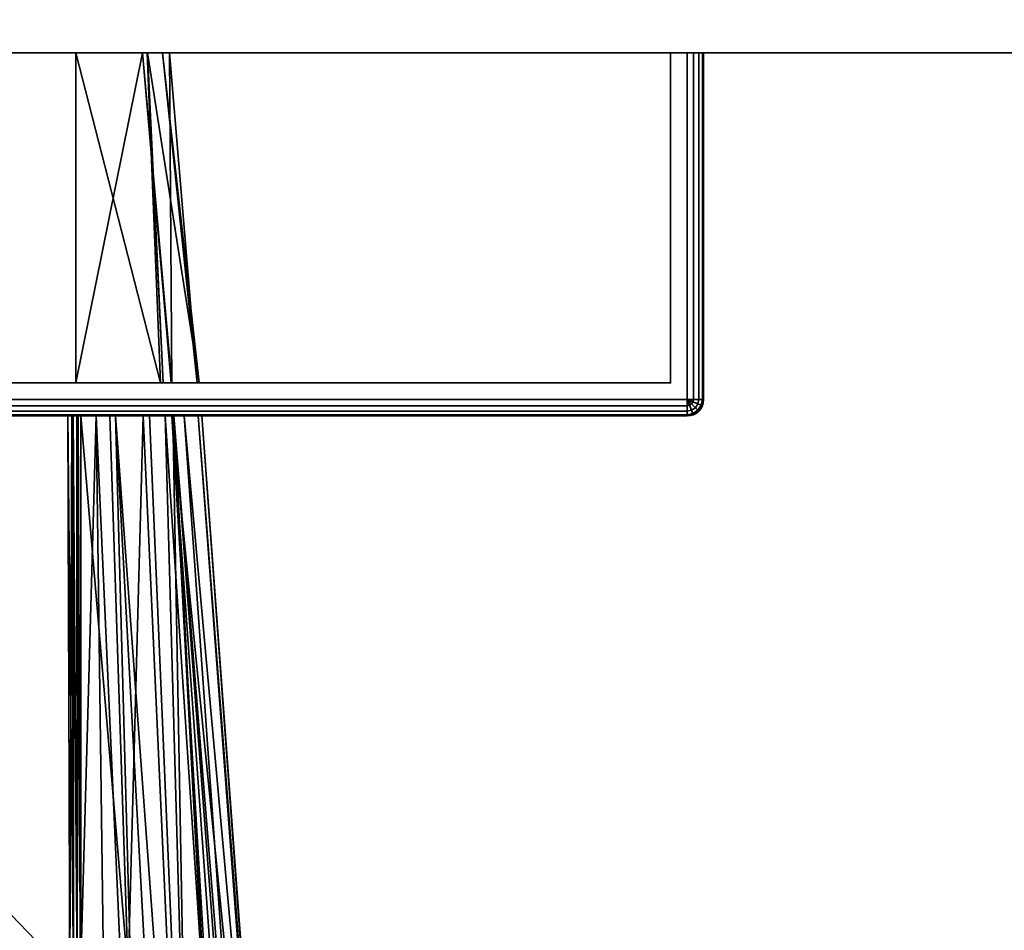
# Model space of a CAD drawing. Header units: millimetres. Extents: x -309 to 8309, y -96 to 57.
# Tile 67 of 95: x 5751 to 5781, y -66 to -38. Entities that reach past the tile are written whole.
import ezdxf

# ---------------------------------------------------------------- set-up
doc = ezdxf.new("R2010")
doc.units = ezdxf.units.MM
doc.layers.add('151', color=7, linetype='Continuous', true_color=0xffffff)
doc.layers.add('31', color=7, linetype='Continuous', true_color=0xffffff)

# ---------------------------------------------------------------- blocks, each defined once
blk = doc.blocks.new('UG_SURFACE_011')
at = {"layer": '151', "color": 252, "linetype": 'Continuous', "lineweight": 35}
for points in [[(5878, 0, 2017), (5691, 0, 2017), (5691, -39.3, 2017), (5878, -39.3, 2017)], [(5691, -37.3), (5878, -37.3), (5878, -39.3, 2), (5691, -39.3, 2)], [(5691, -39.3, 2), (5878, -39.3, 2), (5878, -39.3, 2017), (5691, -39.3, 2017)]]:
    blk.add_3dface(points, dxfattribs=at)
blk = doc.blocks.new('UG_SURFACE_015')
at = {"layer": '31', "color": 251, "linetype": 'Continuous', "lineweight": 35}
for points in [[(5771, -39.3, 999.5), (5771, -49.8, 999.5), (5721, -49.8, 999.5), (5721, -39.3, 999.5)], [(5771, -49.8, 1050.5), (5771, -39.3, 1050.5), (5721, -39.3, 1050.5), (5721, -49.8, 1050.5)], [(5721.5, -39.3, 1000.5), (5770.5, -39.3, 1000.5), (5771, -39.3, 999.5), (5721, -39.3, 999.5)], [(5770.5, -39.3, 1049.5), (5721.5, -39.3, 1049.5), (5721, -39.3, 1050.5), (5771, -39.3, 1050.5)], [(5770.5, -39.3, 1049.5), (5770.5, -49.3, 1049.5), (5721.5, -49.3, 1049.5), (5721.5, -39.3, 1049.5)], [(5721.5, -39.3, 1000.5), (5721.5, -49.3, 1000.5), (5770.5, -49.3, 1000.5), (5770.5, -39.3, 1000.5)], [(5770.5, -39.3, 1000.5), (5770.5, -39.3, 1049.5), (5771.5, -39.3, 1050), (5771.5, -39.3, 1000)], [(5770.5, -39.3, 1049.5), (5771.354, -39.3, 1050.354), (5771.462, -39.3, 1050.191), (5771.5, -39.3, 1050)], [(5770.5, -39.3, 1000.5), (5771.354, -39.3, 999.646), (5771.191, -39.3, 999.538), (5771, -39.3, 999.5)], [(5771, -39.3, 1050.5), (5771.191, -39.3, 1050.462), (5771.354, -39.3, 1050.354), (5770.5, -39.3, 1049.5)], [(5771.5, -39.3, 1000), (5771.462, -39.3, 999.809), (5771.354, -39.3, 999.646), (5770.5, -39.3, 1000.5)], [(5770.5, -39.3, 1000.5), (5770.5, -49.3, 1000.5), (5770.5, -49.3, 1049.5), (5770.5, -39.3, 1049.5)], [(5771.191, -39.3, 999.538), (5771.191, -49.8, 999.538), (5771, -49.8, 999.5), (5771, -39.3, 999.5)], [(5771, -39.3, 1050.5), (5771, -49.8, 1050.5), (5771.191, -49.8, 1050.462), (5771.191, -39.3, 1050.462)], [(5771.354, -39.3, 999.646), (5771.354, -49.8, 999.646), (5771.191, -49.8, 999.538), (5771.191, -39.3, 999.538)], [(5771.191, -39.3, 1050.462), (5771.191, -49.8, 1050.462), (5771.354, -49.8, 1050.354), (5771.354, -39.3, 1050.354)], [(5771.462, -39.3, 999.809), (5771.462, -49.8, 999.809), (5771.354, -49.8, 999.646), (5771.354, -39.3, 999.646)], [(5771.354, -39.3, 1050.354), (5771.354, -49.8, 1050.354), (5771.462, -49.8, 1050.191), (5771.462, -39.3, 1050.191)], [(5771.5, -39.3, 1000), (5771.5, -49.8, 1000), (5771.462, -49.8, 999.809), (5771.462, -39.3, 999.809)], [(5771.462, -39.3, 1050.191), (5771.462, -49.8, 1050.191), (5771.5, -49.8, 1050), (5771.5, -39.3, 1050)], [(5771.5, -39.3, 1050), (5771.5, -49.8, 1050), (5771.5, -49.8, 1000), (5771.5, -39.3, 1000)], [(5746, -49.3, 1014), (5747.531, -49.3, 1014.305), (5770.5, -49.3, 1000.5), (5721.5, -49.3, 1000.5)], [(5721.5, -49.3, 1049.5), (5770.5, -49.3, 1049.5), (5746, -49.3, 1036), (5744.469, -49.3, 1035.696)], [(5747.531, -49.3, 1035.696), (5746, -49.3, 1036), (5770.5, -49.3, 1049.5)], [(5770.5, -49.3, 1049.5), (5748.828, -49.3, 1034.828), (5747.531, -49.3, 1035.696)], [(5747.531, -49.3, 1014.305), (5748.828, -49.3, 1015.172), (5770.5, -49.3, 1000.5)], [(5770.5, -49.3, 1000.5), (5748.828, -49.3, 1015.172), (5749.695, -49.3, 1016.469)], [(5749.695, -49.3, 1033.531), (5748.828, -49.3, 1034.828), (5770.5, -49.3, 1049.5)], [(5770.5, -49.3, 1000.5), (5749.695, -49.3, 1016.469), (5750, -49.3, 1018)], [(5750, -49.3, 1032), (5749.695, -49.3, 1033.531), (5770.5, -49.3, 1049.5)], [(5770.5, -49.3, 1049.5), (5770.5, -49.3, 1000.5), (5750, -49.3, 1018), (5750, -49.3, 1032)], [(5771, -49.991, 999.538), (5721, -49.991, 999.538), (5721, -49.8, 999.5), (5771, -49.8, 999.5)], [(5721, -49.991, 1050.462), (5771, -49.991, 1050.462), (5771, -49.8, 1050.5), (5721, -49.8, 1050.5)], [(5771, -50.154, 999.646), (5721, -50.154, 999.646), (5721, -49.991, 999.538), (5771, -49.991, 999.538)], [(5721, -50.154, 1050.354), (5771, -50.154, 1050.354), (5771, -49.991, 1050.462), (5721, -49.991, 1050.462)], [(5771.191, -49.8, 999.538), (5771.177, -49.873, 999.538), (5771, -49.8, 999.5)], [(5771.177, -49.873, 999.538), (5771.135, -49.935, 999.538), (5771, -49.8, 999.5)], [(5771.135, -49.935, 999.538), (5771.073, -49.977, 999.538), (5771, -49.8, 999.5)], [(5771.073, -49.977, 999.538), (5771, -49.991, 999.538), (5771, -49.8, 999.5)], [(5771, -49.8, 1050.5), (5771.177, -49.873, 1050.462), (5771.191, -49.8, 1050.462)], [(5771, -49.8, 1050.5), (5771.135, -49.935, 1050.462), (5771.177, -49.873, 1050.462)], [(5771, -49.8, 1050.5), (5771.073, -49.977, 1050.462), (5771.135, -49.935, 1050.462)], [(5771, -49.8, 1050.5), (5771, -49.991, 1050.462), (5771.073, -49.977, 1050.462)], [(5771.135, -50.127, 999.646), (5771, -50.154, 999.646), (5771, -49.991, 999.538), (5771.073, -49.977, 999.538)], [(5771.073, -49.977, 1050.462), (5771, -49.991, 1050.462), (5771, -50.154, 1050.354), (5771.135, -50.127, 1050.354)], [(5771.25, -50.05, 999.646), (5771.135, -50.127, 999.646), (5771.073, -49.977, 999.538), (5771.135, -49.935, 999.538)], [(5771.135, -49.935, 1050.462), (5771.073, -49.977, 1050.462), (5771.135, -50.127, 1050.354), (5771.25, -50.05, 1050.354)], [(5771.327, -49.935, 999.646), (5771.25, -50.05, 999.646), (5771.135, -49.935, 999.538), (5771.177, -49.873, 999.538)], [(5771.177, -49.873, 1050.462), (5771.135, -49.935, 1050.462), (5771.25, -50.05, 1050.354), (5771.327, -49.935, 1050.354)], [(5771.327, -50.127, 999.809), (5771.177, -50.227, 999.809), (5771.135, -50.127, 999.646), (5771.25, -50.05, 999.646)], [(5771.25, -50.05, 1050.354), (5771.135, -50.127, 1050.354), (5771.177, -50.227, 1050.191), (5771.327, -50.127, 1050.191)], [(5771.354, -49.8, 999.646), (5771.327, -49.935, 999.646), (5771.177, -49.873, 999.538), (5771.191, -49.8, 999.538)], [(5771.191, -49.8, 1050.462), (5771.177, -49.873, 1050.462), (5771.327, -49.935, 1050.354), (5771.354, -49.8, 1050.354)], [(5771.427, -49.977, 999.809), (5771.327, -50.127, 999.809), (5771.25, -50.05, 999.646), (5771.327, -49.935, 999.646)], [(5771.327, -49.935, 1050.354), (5771.25, -50.05, 1050.354), (5771.327, -50.127, 1050.191), (5771.427, -49.977, 1050.191)], [(5771.462, -49.8, 999.809), (5771.427, -49.977, 999.809), (5771.327, -49.935, 999.646), (5771.354, -49.8, 999.646)], [(5771.354, -49.8, 1050.354), (5771.327, -49.935, 1050.354), (5771.427, -49.977, 1050.191), (5771.462, -49.8, 1050.191)], [(5771.462, -49.991, 1000), (5771.354, -50.154, 1000), (5771.327, -50.127, 999.809), (5771.427, -49.977, 999.809)], [(5771.427, -49.977, 1050.191), (5771.327, -50.127, 1050.191), (5771.354, -50.154, 1050), (5771.462, -49.991, 1050)], [(5771.354, -50.154, 1050), (5771.354, -50.154, 1000), (5771.462, -49.991, 1000), (5771.462, -49.991, 1050)], [(5771.5, -49.8, 1000), (5771.462, -49.991, 1000), (5771.427, -49.977, 999.809), (5771.462, -49.8, 999.809)], [(5771.462, -49.8, 1050.191), (5771.427, -49.977, 1050.191), (5771.462, -49.991, 1050), (5771.5, -49.8, 1050)], [(5771.462, -49.991, 1050), (5771.462, -49.991, 1000), (5771.5, -49.8, 1000), (5771.5, -49.8, 1050)], [(5771, -50.262, 999.809), (5721, -50.262, 999.809), (5721, -50.154, 999.646), (5771, -50.154, 999.646)], [(5721, -50.262, 1050.191), (5771, -50.262, 1050.191), (5771, -50.154, 1050.354), (5721, -50.154, 1050.354)], [(5771, -50.3, 1000), (5721, -50.3, 1000), (5721, -50.262, 999.809), (5771, -50.262, 999.809)], [(5721, -50.3, 1050), (5771, -50.3, 1050), (5771, -50.262, 1050.191), (5721, -50.262, 1050.191)], [(5746, -50.3, 1036), (5747.531, -50.3, 1035.696), (5771, -50.3, 1050), (5721, -50.3, 1050)], [(5721, -50.3, 1000), (5771, -50.3, 1000), (5746, -50.3, 1014), (5744.469, -50.3, 1014.305)], [(5747.531, -50.3, 1014.305), (5746, -50.3, 1014), (5771, -50.3, 1000)], [(5771, -50.3, 1000), (5748.828, -50.3, 1015.172), (5747.531, -50.3, 1014.305)], [(5747.531, -50.3, 1035.696), (5748.828, -50.3, 1034.828), (5771, -50.3, 1050)], [(5771, -50.3, 1050), (5748.828, -50.3, 1034.828), (5749.695, -50.3, 1033.531)], [(5749.695, -50.3, 1016.469), (5748.828, -50.3, 1015.172), (5771, -50.3, 1000)], [(5771, -50.3, 1050), (5749.695, -50.3, 1033.531), (5750, -50.3, 1032)], [(5750, -50.3, 1018), (5749.695, -50.3, 1016.469), (5771, -50.3, 1000)], [(5750, -50.3, 1032), (5750, -50.3, 1018), (5771, -50.3, 1000), (5771, -50.3, 1050)], [(5771.177, -50.227, 999.809), (5771, -50.262, 999.809), (5771, -50.154, 999.646), (5771.135, -50.127, 999.646)], [(5771.135, -50.127, 1050.354), (5771, -50.154, 1050.354), (5771, -50.262, 1050.191), (5771.177, -50.227, 1050.191)], [(5771.191, -50.262, 1000), (5771, -50.3, 1000), (5771, -50.262, 999.809), (5771.177, -50.227, 999.809)], [(5771.177, -50.227, 1050.191), (5771, -50.262, 1050.191), (5771, -50.3, 1050), (5771.191, -50.262, 1050)], [(5771, -50.3, 1050), (5771, -50.3, 1000), (5771.191, -50.262, 1000), (5771.191, -50.262, 1050)], [(5771.354, -50.154, 1000), (5771.191, -50.262, 1000), (5771.177, -50.227, 999.809), (5771.327, -50.127, 999.809)], [(5771.327, -50.127, 1050.191), (5771.177, -50.227, 1050.191), (5771.191, -50.262, 1050), (5771.354, -50.154, 1050)], [(5771.191, -50.262, 1050), (5771.191, -50.262, 1000), (5771.354, -50.154, 1000), (5771.354, -50.154, 1050)]]:
    blk.add_3dface(points, dxfattribs=at)
blk = doc.blocks.new('UG_SURFACE_016')
at = {"layer": '31', "color": 251, "linetype": 'Continuous', "lineweight": 35}
for points in [[(5721, -39.3, 1129.5), (5721, -49.8, 1129.5), (5771, -49.8, 1129.5), (5771, -39.3, 1129.5)], [(5771, -39.3, 1078.5), (5771, -49.8, 1078.5), (5721, -49.8, 1078.5), (5721, -39.3, 1078.5)], [(5721.5, -39.3, 1079.5), (5770.5, -39.3, 1079.5), (5771, -39.3, 1078.5), (5721, -39.3, 1078.5)], [(5770.5, -39.3, 1128.5), (5721.5, -39.3, 1128.5), (5721, -39.3, 1129.5), (5771, -39.3, 1129.5)], [(5770.5, -39.3, 1128.5), (5770.5, -49.3, 1128.5), (5721.5, -49.3, 1128.5), (5721.5, -39.3, 1128.5)], [(5721.5, -39.3, 1079.5), (5721.5, -49.3, 1079.5), (5770.5, -49.3, 1079.5), (5770.5, -39.3, 1079.5)], [(5735.5, -49.3, 1115), (5752.5, -49.3, 1115), (5752.5, -39.3, 1115), (5735.5, -39.3, 1115)], [(5735.5, -39.3, 1093), (5735.5, -39.3, 1115), (5755.12, -39.3, 1104.029), (5754.663, -39.3, 1098.1)], [(5735.5, -39.3, 1115), (5752.5, -39.3, 1115), (5754.513, -39.3, 1109.114)], [(5754.513, -39.3, 1109.114), (5755.329, -39.3, 1106.728), (5755.12, -39.3, 1104.029), (5735.5, -39.3, 1115)], [(5754.663, -39.3, 1098.1), (5754.656, -39.3, 1098.013), (5752.5, -39.3, 1093), (5735.5, -39.3, 1093)], [(5752.5, -49.3, 1093), (5735.5, -49.3, 1093), (5735.5, -39.3, 1093), (5752.5, -39.3, 1093)], [(5754.513, -39.3, 1109.114), (5752.5, -39.3, 1115), (5752.5, -49.3, 1115)], [(5752.5, -49.3, 1115), (5755.382, -49.3, 1109.506), (5754.513, -39.3, 1109.114)], [(5752.5, -39.3, 1093), (5754.656, -39.3, 1098.013), (5755.066, -49.3, 1097.592)], [(5755.066, -49.3, 1097.592), (5752.5, -49.3, 1093), (5752.5, -39.3, 1093)], [(5755.329, -39.3, 1106.728), (5754.513, -39.3, 1109.114), (5755.401, -49.3, 1109.376)], [(5755.382, -49.3, 1109.506), (5755.401, -49.3, 1109.376), (5754.513, -39.3, 1109.114)], [(5754.656, -39.3, 1098.013), (5755.138, -49.3, 1097.957), (5755.066, -49.3, 1097.592)], [(5754.656, -39.3, 1098.013), (5754.663, -39.3, 1098.1), (5755.138, -49.3, 1097.957)], [(5754.663, -39.3, 1098.1), (5755.12, -39.3, 1104.029), (5756.235, -49.3, 1103.545)], [(5756.235, -49.3, 1103.545), (5755.138, -49.3, 1097.957), (5754.663, -39.3, 1098.1)], [(5756.171, -49.3, 1103.99), (5755.12, -39.3, 1104.029), (5755.329, -39.3, 1106.728)], [(5755.12, -39.3, 1104.029), (5756.171, -49.3, 1103.99), (5756.235, -49.3, 1103.545)], [(5755.329, -39.3, 1106.728), (5755.401, -49.3, 1109.376), (5756.171, -49.3, 1103.99)], [(5770.5, -39.3, 1079.5), (5770.5, -39.3, 1128.5), (5771.5, -39.3, 1129), (5771.5, -39.3, 1079)], [(5770.5, -39.3, 1128.5), (5771.354, -39.3, 1129.354), (5771.462, -39.3, 1129.191), (5771.5, -39.3, 1129)], [(5770.5, -39.3, 1079.5), (5771.354, -39.3, 1078.646), (5771.191, -39.3, 1078.538), (5771, -39.3, 1078.5)], [(5771, -39.3, 1129.5), (5771.191, -39.3, 1129.462), (5771.354, -39.3, 1129.354), (5770.5, -39.3, 1128.5)], [(5771.5, -39.3, 1079), (5771.462, -39.3, 1078.809), (5771.354, -39.3, 1078.646), (5770.5, -39.3, 1079.5)], [(5770.5, -39.3, 1079.5), (5770.5, -49.3, 1079.5), (5770.5, -49.3, 1128.5), (5770.5, -39.3, 1128.5)], [(5771, -39.3, 1129.5), (5771, -49.8, 1129.5), (5771.191, -49.8, 1129.462), (5771.191, -39.3, 1129.462)], [(5771.191, -39.3, 1078.538), (5771.191, -49.8, 1078.538), (5771, -49.8, 1078.5), (5771, -39.3, 1078.5)], [(5771.191, -39.3, 1129.462), (5771.191, -49.8, 1129.462), (5771.354, -49.8, 1129.354), (5771.354, -39.3, 1129.354)], [(5771.354, -39.3, 1078.646), (5771.354, -49.8, 1078.646), (5771.191, -49.8, 1078.538), (5771.191, -39.3, 1078.538)], [(5771.354, -39.3, 1129.354), (5771.354, -49.8, 1129.354), (5771.462, -49.8, 1129.191), (5771.462, -39.3, 1129.191)], [(5771.462, -39.3, 1078.809), (5771.462, -49.8, 1078.809), (5771.354, -49.8, 1078.646), (5771.354, -39.3, 1078.646)], [(5771.462, -39.3, 1129.191), (5771.462, -49.8, 1129.191), (5771.5, -49.8, 1129), (5771.5, -39.3, 1129)], [(5771.5, -39.3, 1079), (5771.5, -49.8, 1079), (5771.462, -49.8, 1078.809), (5771.462, -39.3, 1078.809)], [(5771.5, -49.8, 1079), (5771.5, -39.3, 1079), (5771.5, -39.3, 1129), (5771.5, -49.8, 1129)], [(5770.5, -49.3, 1079.5), (5721.5, -49.3, 1079.5), (5735.5, -49.3, 1093), (5752.5, -49.3, 1093)], [(5721.5, -49.3, 1128.5), (5770.5, -49.3, 1128.5), (5752.5, -49.3, 1115), (5735.5, -49.3, 1115)], [(5770.5, -49.3, 1079.5), (5752.5, -49.3, 1093), (5755.066, -49.3, 1097.592)], [(5755.382, -49.3, 1109.506), (5752.5, -49.3, 1115), (5770.5, -49.3, 1128.5)], [(5770.5, -49.3, 1079.5), (5755.066, -49.3, 1097.592), (5755.138, -49.3, 1097.957)], [(5755.138, -49.3, 1097.957), (5756.235, -49.3, 1103.545), (5770.5, -49.3, 1079.5)], [(5755.401, -49.3, 1109.376), (5755.382, -49.3, 1109.506), (5770.5, -49.3, 1128.5)], [(5756.171, -49.3, 1103.99), (5755.401, -49.3, 1109.376), (5770.5, -49.3, 1128.5)], [(5770.5, -49.3, 1128.5), (5770.5, -49.3, 1079.5), (5756.235, -49.3, 1103.545), (5756.171, -49.3, 1103.99)], [(5721, -49.991, 1129.462), (5771, -49.991, 1129.462), (5771, -49.8, 1129.5), (5721, -49.8, 1129.5)], [(5771, -49.991, 1078.538), (5721, -49.991, 1078.538), (5721, -49.8, 1078.5), (5771, -49.8, 1078.5)], [(5721, -50.154, 1129.354), (5771, -50.154, 1129.354), (5771, -49.991, 1129.462), (5721, -49.991, 1129.462)], [(5771, -50.154, 1078.646), (5721, -50.154, 1078.646), (5721, -49.991, 1078.538), (5771, -49.991, 1078.538)], [(5771, -49.8, 1129.5), (5771.177, -49.873, 1129.462), (5771.191, -49.8, 1129.462)], [(5771, -49.8, 1129.5), (5771.135, -49.935, 1129.462), (5771.177, -49.873, 1129.462)], [(5771, -49.8, 1129.5), (5771.073, -49.977, 1129.462), (5771.135, -49.935, 1129.462)], [(5771, -49.8, 1129.5), (5771, -49.991, 1129.462), (5771.073, -49.977, 1129.462)], [(5771.191, -49.8, 1078.538), (5771.177, -49.873, 1078.538), (5771, -49.8, 1078.5)], [(5771.177, -49.873, 1078.538), (5771.135, -49.935, 1078.538), (5771, -49.8, 1078.5)], [(5771.135, -49.935, 1078.538), (5771.073, -49.977, 1078.538), (5771, -49.8, 1078.5)], [(5771.073, -49.977, 1078.538), (5771, -49.991, 1078.538), (5771, -49.8, 1078.5)], [(5771.073, -49.977, 1129.462), (5771, -49.991, 1129.462), (5771, -50.154, 1129.354), (5771.135, -50.127, 1129.354)], [(5771.135, -50.127, 1078.646), (5771, -50.154, 1078.646), (5771, -49.991, 1078.538), (5771.073, -49.977, 1078.538)], [(5771.135, -49.935, 1129.462), (5771.073, -49.977, 1129.462), (5771.135, -50.127, 1129.354), (5771.25, -50.05, 1129.354)], [(5771.25, -50.05, 1078.646), (5771.135, -50.127, 1078.646), (5771.073, -49.977, 1078.538), (5771.135, -49.935, 1078.538)], [(5771.177, -49.873, 1129.462), (5771.135, -49.935, 1129.462), (5771.25, -50.05, 1129.354), (5771.327, -49.935, 1129.354)], [(5771.327, -49.935, 1078.646), (5771.25, -50.05, 1078.646), (5771.135, -49.935, 1078.538), (5771.177, -49.873, 1078.538)], [(5771.25, -50.05, 1129.354), (5771.135, -50.127, 1129.354), (5771.177, -50.227, 1129.191), (5771.327, -50.127, 1129.191)], [(5771.327, -50.127, 1078.809), (5771.177, -50.227, 1078.809), (5771.135, -50.127, 1078.646), (5771.25, -50.05, 1078.646)], [(5771.191, -49.8, 1129.462), (5771.177, -49.873, 1129.462), (5771.327, -49.935, 1129.354), (5771.354, -49.8, 1129.354)], [(5771.354, -49.8, 1078.646), (5771.327, -49.935, 1078.646), (5771.177, -49.873, 1078.538), (5771.191, -49.8, 1078.538)], [(5771.327, -49.935, 1129.354), (5771.25, -50.05, 1129.354), (5771.327, -50.127, 1129.191), (5771.427, -49.977, 1129.191)], [(5771.427, -49.977, 1078.809), (5771.327, -50.127, 1078.809), (5771.25, -50.05, 1078.646), (5771.327, -49.935, 1078.646)], [(5771.354, -49.8, 1129.354), (5771.327, -49.935, 1129.354), (5771.427, -49.977, 1129.191), (5771.462, -49.8, 1129.191)], [(5771.462, -49.8, 1078.809), (5771.427, -49.977, 1078.809), (5771.327, -49.935, 1078.646), (5771.354, -49.8, 1078.646)], [(5771.427, -49.977, 1129.191), (5771.327, -50.127, 1129.191), (5771.354, -50.154, 1129), (5771.462, -49.991, 1129)], [(5771.462, -49.991, 1079), (5771.354, -50.154, 1079), (5771.327, -50.127, 1078.809), (5771.427, -49.977, 1078.809)], [(5771.354, -50.154, 1129), (5771.354, -50.154, 1079), (5771.462, -49.991, 1079), (5771.462, -49.991, 1129)], [(5771.462, -49.8, 1129.191), (5771.427, -49.977, 1129.191), (5771.462, -49.991, 1129), (5771.5, -49.8, 1129)], [(5771.5, -49.8, 1079), (5771.462, -49.991, 1079), (5771.427, -49.977, 1078.809), (5771.462, -49.8, 1078.809)], [(5771.462, -49.991, 1129), (5771.462, -49.991, 1079), (5771.5, -49.8, 1079), (5771.5, -49.8, 1129)], [(5721, -50.262, 1129.191), (5771, -50.262, 1129.191), (5771, -50.154, 1129.354), (5721, -50.154, 1129.354)], [(5771, -50.262, 1078.809), (5721, -50.262, 1078.809), (5721, -50.154, 1078.646), (5771, -50.154, 1078.646)], [(5721, -50.3, 1129), (5771, -50.3, 1129), (5771, -50.262, 1129.191), (5721, -50.262, 1129.191)], [(5771, -50.3, 1079), (5721, -50.3, 1079), (5721, -50.262, 1078.809), (5771, -50.262, 1078.809)], [(5771, -50.3, 1129), (5721, -50.3, 1129), (5736, -50.3, 1115), (5752.256, -50.3, 1115)], [(5721, -50.3, 1079), (5771, -50.3, 1079), (5752.256, -50.3, 1093), (5736, -50.3, 1093)], [(5736, -50.3, 1115), (5736, -92.446, 1115), (5752.364, -83.789, 1115), (5752.316, -67.253, 1115)], [(5752.316, -67.253, 1115), (5752.256, -50.3, 1115), (5736, -50.3, 1115)], [(5736, -50.3, 1093), (5752.256, -50.3, 1093), (5752.316, -67.253, 1093)], [(5752.316, -67.253, 1093), (5752.364, -83.789, 1093), (5736, -92.446, 1093), (5736, -50.3, 1093)], [(5752.256, -50.3, 1115), (5752.406, -50.3, 1114.974), (5752.421, -50.3, 1114.972), (5771, -50.3, 1129)], [(5752.375, -50.3, 1093.014), (5752.256, -50.3, 1093), (5771, -50.3, 1079)], [(5752.256, -50.3, 1115), (5752.316, -67.253, 1115), (5752.433, -67.253, 1114.986)], [(5752.433, -67.253, 1114.986), (5752.406, -50.3, 1114.974), (5752.256, -50.3, 1115)], [(5752.316, -67.253, 1093), (5752.256, -50.3, 1093), (5752.375, -50.3, 1093.014)], [(5752.375, -50.3, 1093.014), (5752.433, -67.253, 1093.014), (5752.316, -67.253, 1093)], [(5752.404, -50.3, 1093.027), (5752.375, -50.3, 1093.014), (5771, -50.3, 1079)], [(5752.375, -50.3, 1093.014), (5752.404, -50.3, 1093.027), (5752.433, -67.253, 1093.014)], [(5771, -50.3, 1079), (5752.529, -50.3, 1093.081), (5752.404, -50.3, 1093.027)], [(5752.404, -50.3, 1093.027), (5752.529, -50.3, 1093.081), (5752.544, -67.252, 1093.055)], [(5752.544, -67.252, 1093.055), (5752.433, -67.253, 1093.014), (5752.404, -50.3, 1093.027)], [(5752.421, -50.3, 1114.972), (5752.406, -50.3, 1114.974), (5752.433, -67.253, 1114.986)], [(5771, -50.3, 1129), (5752.421, -50.3, 1114.972), (5752.54, -50.3, 1114.906), (5752.568, -50.3, 1114.89)], [(5752.421, -50.3, 1114.972), (5752.433, -67.253, 1114.986), (5752.544, -67.252, 1114.944)], [(5752.544, -67.252, 1114.944), (5752.54, -50.3, 1114.906), (5752.421, -50.3, 1114.972)], [(5752.541, -50.3, 1093.092), (5752.529, -50.3, 1093.081), (5771, -50.3, 1079)], [(5752.529, -50.3, 1093.081), (5752.541, -50.3, 1093.092), (5752.544, -67.252, 1093.055)], [(5752.568, -50.3, 1114.89), (5752.54, -50.3, 1114.906), (5752.544, -67.252, 1114.944)], [(5771, -50.3, 1079), (5752.652, -50.3, 1093.195), (5752.541, -50.3, 1093.092)], [(5752.541, -50.3, 1093.092), (5752.652, -50.3, 1093.195), (5752.643, -67.252, 1093.122)], [(5752.643, -67.252, 1093.122), (5752.544, -67.252, 1093.055), (5752.541, -50.3, 1093.092)], [(5752.568, -50.3, 1114.89), (5752.544, -67.252, 1114.944), (5752.643, -67.145, 1114.878)], [(5752.568, -50.3, 1114.89), (5752.652, -50.3, 1114.805), (5771, -50.3, 1129)], [(5752.643, -67.145, 1114.878), (5752.652, -50.3, 1114.805), (5752.568, -50.3, 1114.89)], [(5753.115, -50.3, 1094.032), (5753.558, -83.701, 1093.844), (5752.643, -67.252, 1093.122)], [(5752.652, -50.3, 1114.805), (5752.643, -67.145, 1114.878), (5754.087, -67.145, 1113.426)], [(5752.643, -67.252, 1093.122), (5752.652, -50.3, 1093.195), (5753.115, -50.3, 1094.032)], [(5753.115, -50.3, 1094.032), (5752.652, -50.3, 1093.195), (5771, -50.3, 1079)], [(5771, -50.3, 1129), (5752.652, -50.3, 1114.805), (5753.528, -50.3, 1113.145)], [(5754.087, -67.145, 1113.426), (5753.528, -50.3, 1113.145), (5752.652, -50.3, 1114.805)], [(5771, -50.3, 1079), (5753.704, -50.3, 1095.096), (5753.115, -50.3, 1094.032)], [(5753.115, -50.3, 1094.032), (5753.704, -50.3, 1095.096), (5754.611, -83.604, 1094.712)], [(5754.611, -83.604, 1094.712), (5753.558, -83.701, 1093.844), (5753.115, -50.3, 1094.032)], [(5771, -50.3, 1129), (5753.528, -50.3, 1113.145), (5754.534, -50.3, 1111.238)], [(5754.534, -50.3, 1111.238), (5753.528, -50.3, 1113.145), (5754.087, -67.145, 1113.426)], [(5754.724, -50.3, 1096.939), (5753.704, -50.3, 1095.096), (5771, -50.3, 1079)], [(5753.704, -50.3, 1095.096), (5754.724, -50.3, 1096.939), (5756.131, -83.385, 1096.452)], [(5756.131, -83.385, 1096.452), (5755.508, -83.52, 1095.452), (5753.704, -50.3, 1095.096)], [(5755.508, -83.52, 1095.452), (5754.611, -83.604, 1094.712), (5753.704, -50.3, 1095.096)], [(5754.087, -67.145, 1113.426), (5756.041, -83.42, 1111.814), (5754.534, -50.3, 1111.238)], [(5754.534, -50.3, 1111.238), (5755.435, -50.3, 1109.53), (5771, -50.3, 1129)], [(5755.435, -50.3, 1109.53), (5754.534, -50.3, 1111.238), (5756.041, -83.42, 1111.814)], [(5771, -50.3, 1079), (5755.2, -50.3, 1097.801), (5754.724, -50.3, 1096.939)], [(5756.131, -83.385, 1096.452), (5754.724, -50.3, 1096.939), (5755.2, -50.3, 1097.801)], [(5755.409, -50.3, 1098.902), (5755.2, -50.3, 1097.801), (5771, -50.3, 1079)], [(5755.2, -50.3, 1097.801), (5755.409, -50.3, 1098.902), (5757.38, -83.114, 1098.457)], [(5757.38, -83.114, 1098.457), (5756.131, -83.385, 1096.452), (5755.2, -50.3, 1097.801)], [(5771, -50.3, 1079), (5756.201, -50.3, 1103.086), (5755.409, -50.3, 1098.902)], [(5755.409, -50.3, 1098.902), (5756.201, -50.3, 1103.086), (5758.639, -82.76, 1102.975)], [(5758.639, -82.76, 1102.975), (5757.752, -83.033, 1099.055), (5755.409, -50.3, 1098.902)], [(5757.752, -83.033, 1099.055), (5757.38, -83.114, 1098.457), (5755.409, -50.3, 1098.902)], [(5771, -50.3, 1129), (5755.435, -50.3, 1109.53), (5755.46, -50.3, 1109.361)], [(5755.435, -50.3, 1109.53), (5756.041, -83.42, 1111.814), (5757.199, -83.151, 1109.764)], [(5757.199, -83.151, 1109.764), (5755.46, -50.3, 1109.361), (5755.435, -50.3, 1109.53)], [(5755.46, -50.3, 1109.361), (5755.774, -50.3, 1107.267), (5771, -50.3, 1129)], [(5755.46, -50.3, 1109.361), (5757.946, -82.978, 1108.443), (5758.096, -82.931, 1107.623)], [(5755.46, -50.3, 1109.361), (5757.199, -83.151, 1109.764), (5757.946, -82.978, 1108.443)], [(5758.096, -82.931, 1107.623), (5755.774, -50.3, 1107.267), (5755.46, -50.3, 1109.361)], [(5755.774, -50.3, 1107.267), (5756.312, -50.3, 1103.672), (5771, -50.3, 1079), (5771, -50.3, 1129)], [(5755.774, -50.3, 1107.267), (5758.096, -82.931, 1107.623), (5758.715, -82.736, 1104.244)], [(5758.715, -82.736, 1104.244), (5756.312, -50.3, 1103.672), (5755.774, -50.3, 1107.267)], [(5771, -50.3, 1079), (5756.312, -50.3, 1103.672), (5756.201, -50.3, 1103.086)], [(5758.694, -82.743, 1103.216), (5756.201, -50.3, 1103.086), (5756.312, -50.3, 1103.672)], [(5758.694, -82.743, 1103.216), (5758.639, -82.76, 1102.975), (5756.201, -50.3, 1103.086)], [(5756.312, -50.3, 1103.672), (5758.715, -82.736, 1104.244), (5758.694, -82.743, 1103.216)], [(5771.135, -50.127, 1129.354), (5771, -50.154, 1129.354), (5771, -50.262, 1129.191), (5771.177, -50.227, 1129.191)], [(5771.177, -50.227, 1078.809), (5771, -50.262, 1078.809), (5771, -50.154, 1078.646), (5771.135, -50.127, 1078.646)], [(5771.177, -50.227, 1129.191), (5771, -50.262, 1129.191), (5771, -50.3, 1129), (5771.191, -50.262, 1129)], [(5771.191, -50.262, 1079), (5771, -50.3, 1079), (5771, -50.262, 1078.809), (5771.177, -50.227, 1078.809)], [(5771, -50.3, 1129), (5771, -50.3, 1079), (5771.191, -50.262, 1079), (5771.191, -50.262, 1129)], [(5771.327, -50.127, 1129.191), (5771.177, -50.227, 1129.191), (5771.191, -50.262, 1129), (5771.354, -50.154, 1129)], [(5771.354, -50.154, 1079), (5771.191, -50.262, 1079), (5771.177, -50.227, 1078.809), (5771.327, -50.127, 1078.809)], [(5771.191, -50.262, 1129), (5771.191, -50.262, 1079), (5771.354, -50.154, 1079), (5771.354, -50.154, 1129)]]:
    blk.add_3dface(points, dxfattribs=at)

msp = doc.modelspace()

# ---------------------------------------------------------------- linework, layer by layer
at = {"layer": '151', "color": 252, "linetype": 'Continuous', "lineweight": 35}
for p, q in [((5691, -39.3, 2017), (5878, -39.3, 2017)), ((5691, -39.3, 2), (5878, -39.3, 2)), ((5691, -39.3, 2017), (5878, -39.3, 2017))]:
    msp.add_line(p, q, dxfattribs=at)
at = {"layer": '31', "color": 251, "linetype": 'Continuous', "lineweight": 35}
for p, q in [((5771, -39.3, 1078.5), (5721, -39.3, 1078.5)), ((5721, -39.3, 1050.5), (5771, -39.3, 1050.5)), ((5771, -39.3, 999.5), (5721, -39.3, 999.5)), ((5721, -39.3, 1129.5), (5771, -39.3, 1129.5)), ((5721.5, -39.3, 1128.5), (5770.5, -39.3, 1128.5)), ((5770.5, -39.3, 1079.5), (5721.5, -39.3, 1079.5)), ((5721.5, -39.3, 1049.5), (5770.5, -39.3, 1049.5)), ((5770.5, -39.3, 1000.5), (5721.5, -39.3, 1000.5)), ((5735.5, -39.3, 1115), (5752.5, -39.3, 1115)), ((5752.5, -39.3, 1093), (5735.5, -39.3, 1093)), ((5752.5, -39.3, 1115), (5752.5, -49.3, 1115)), ((5770.5, -49.3, 1128.5), (5770.5, -39.3, 1128.5)), ((5770.5, -39.3, 1128.5), (5770.5, -39.3, 1079.5)), ((5770.5, -49.3, 1079.5), (5770.5, -39.3, 1079.5)), ((5770.5, -39.3, 1049.5), (5770.5, -39.3, 1000.5)), ((5770.5, -49.3, 1049.5), (5770.5, -39.3, 1049.5)), ((5770.5, -49.3, 1000.5), (5770.5, -39.3, 1000.5)), ((5771, -39.3, 1078.5), (5771, -49.8, 1078.5)), ((5771, -49.8, 1129.5), (5771, -39.3, 1129.5)), ((5771, -49.8, 1050.5), (5771, -39.3, 1050.5)), ((5771, -39.3, 999.5), (5771, -49.8, 999.5)), ((5771.5, -39.3, 1129), (5771.5, -39.3, 1079)), ((5771.5, -39.3, 1050), (5771.5, -39.3, 1000)), ((5771.5, -49.8, 1079), (5771.5, -39.3, 1079)), ((5771.5, -39.3, 1129), (5771.5, -49.8, 1129)), ((5771.5, -39.3, 1050), (5771.5, -49.8, 1050)), ((5771.5, -49.8, 1000), (5771.5, -39.3, 1000)), ((5770.5, -49.3, 1079.5), (5721.5, -49.3, 1079.5)), ((5721.5, -49.3, 1128.5), (5770.5, -49.3, 1128.5)), ((5770.5, -49.3, 1000.5), (5721.5, -49.3, 1000.5)), ((5721.5, -49.3, 1049.5), (5770.5, -49.3, 1049.5)), ((5735.5, -49.3, 1115), (5752.5, -49.3, 1115)), ((5752.5, -49.3, 1093), (5735.5, -49.3, 1093)), ((5770.5, -49.3, 1128.5), (5770.5, -49.3, 1079.5)), ((5770.5, -49.3, 1049.5), (5770.5, -49.3, 1000.5)), ((5721, -49.8, 1129.5), (5771, -49.8, 1129.5)), ((5771, -49.8, 1078.5), (5721, -49.8, 1078.5)), ((5771, -49.8, 999.5), (5721, -49.8, 999.5)), ((5721, -49.8, 1050.5), (5771, -49.8, 1050.5)), ((5771.5, -49.8, 1129), (5771.5, -49.8, 1079)), ((5771.5, -49.8, 1050), (5771.5, -49.8, 1000)), ((5771.5, -49.8, 1129), (5771.5, -49.8, 1079)), ((5721, -50.3, 1079), (5771, -50.3, 1079)), ((5771, -50.3, 1129), (5721, -50.3, 1129)), ((5721, -50.3, 1000), (5771, -50.3, 1000)), ((5771, -50.3, 1050), (5721, -50.3, 1050)), ((5752.256, -50.3, 1115), (5736, -50.3, 1115)), ((5752.256, -50.3, 1093), (5736, -50.3, 1093)), ((5771, -50.3, 1079), (5771, -50.3, 1129)), ((5771, -50.3, 1000), (5771, -50.3, 1050))]:
    msp.add_line(p, q, dxfattribs=at)
at = {"layer": '31', "color": 251, "linetype": 'Continuous', "lineweight": 35, "extrusion": (0, 1, 0)}
for centre, start, end in [((-5771, 1129, -39.3), 90, 180), ((-5771, 1079, -39.3), 180, 270), ((-5771, 1000, -39.3), 180, 270), ((-5771, 1050, -39.3), 90, 180)]:
    msp.add_arc(centre, 0.5, start, end, dxfattribs=at)
at = {"layer": '31', "color": 251, "linetype": 'Continuous', "lineweight": 35, "extrusion": (0, 0, -1)}
for centre in [(-5771, -49.8, -1129), (-5771, -49.8, -1079)]:
    msp.add_arc(centre, 0.5, 180, 270, dxfattribs=at)
at = {"layer": '31', "color": 251, "linetype": 'Continuous', "lineweight": 35, "extrusion": (1, 0, 0)}
for centre, start, end in [((-49.8, 1079, 5771), 180, 270), ((-49.8, 1129, 5771), 90, 180), ((-49.8, 1000, 5771), 180, 270), ((-49.8, 1050, 5771), 90, 180)]:
    msp.add_arc(centre, 0.5, start, end, dxfattribs=at)
at = {"layer": '31', "color": 251, "linetype": 'Continuous', "lineweight": 35, "extrusion": (0, -1, 0)}
for centre, start, end in [((5771, 1129, 49.8), 0, 90), ((5771, 1000, 49.8), 270, 0)]:
    msp.add_arc(centre, 0.5, start, end, dxfattribs=at)
at = {"layer": '31', "color": 251, "linetype": 'Continuous', "lineweight": 35, "extrusion": (0, 1, 5.41234e-13)}
for centre, start, end in [((-5771, 1079, -49.8), 180, 270), ((-5771, 1050, -49.8), 90, 180)]:
    msp.add_arc(centre, 0.5, start, end, dxfattribs=at)
at = {"layer": '31', "color": 251, "linetype": 'Continuous', "lineweight": 35}
for centre in [(5771, -49.8, 1050), (5771, -49.8, 1000)]:
    msp.add_arc(centre, 0.5, 270, 0, dxfattribs=at)
for points, degree in [([(5752.5, -39.3, 1115), (5753.477, -39.3, 1113.343), (5754.979, -39.3, 1109.766), (5755.765, -39.3, 1104), (5754.979, -39.3, 1098.234), (5753.477, -39.3, 1094.657), (5752.5, -39.3, 1093)], 3), ([(5752.5, -39.3, 1093), (5752.5, -49.3, 1093)], 1), ([(5752.5, -49.3, 1115), (5753.09, -49.3, 1114.235), (5754.154, -49.3, 1112.597), (5755.343, -49.3, 1109.882), (5756.075, -49.3, 1106.987), (5756.323, -49.3, 1104), (5756.075, -49.3, 1101.013), (5755.343, -49.3, 1098.118), (5754.154, -49.3, 1095.403), (5753.09, -49.3, 1093.765), (5752.5, -49.3, 1093)], 3)]:
    msp.add_open_spline(points, degree=degree, dxfattribs=at)
for points, knots in [([(5752.256, -50.3, 1093), (5752.277, -55.951, 1093), (5752.297, -61.602, 1093), (5752.333, -72.765, 1093), (5752.35, -78.277, 1093), (5752.364, -83.789, 1093)], [0, 0, 0, 0, 0.506223, 0.506223, 1, 1, 1, 1]), ([(5752.364, -83.789, 1115), (5752.35, -78.277, 1115), (5752.333, -72.765, 1115), (5752.297, -61.602, 1115), (5752.277, -55.951, 1115), (5752.256, -50.3, 1115)], [0, 0, 0, 0, 0.493777, 0.493777, 1, 1, 1, 1]), ([(5752.256, -50.3, 1115), (5752.312, -50.3, 1115), (5752.369, -50.3, 1114.99), (5752.474, -50.3, 1114.953), (5752.525, -50.3, 1114.925), (5752.599, -50.3, 1114.865), (5752.628, -50.3, 1114.836), (5752.652, -50.3, 1114.805)], [0, 0, 0, 0, 0.368963, 0.368963, 0.737926, 0.737926, 1, 1, 1, 1]), ([(5752.652, -50.3, 1093.195), (5752.618, -50.3, 1093.151), (5752.576, -50.3, 1093.112), (5752.482, -50.3, 1093.051), (5752.429, -50.3, 1093.028), (5752.336, -50.3, 1093.005), (5752.296, -50.3, 1093), (5752.256, -50.3, 1093)], [0, 0, 0, 0, 0.36896, 0.36896, 0.737921, 0.737921, 1, 1, 1, 1]), ([(5752.62, -83.788, 1093.07), (5752.629, -78.276, 1093.084), (5752.637, -72.764, 1093.101), (5752.649, -61.601, 1093.143), (5752.653, -55.951, 1093.168), (5752.652, -50.3, 1093.195)], [0, 0, 0, 0, 0.493798, 0.493798, 1, 1, 1, 1]), ([(5752.652, -50.3, 1114.805), (5752.653, -55.951, 1114.832), (5752.649, -61.601, 1114.857), (5752.637, -72.764, 1114.899), (5752.629, -78.276, 1114.916), (5752.62, -83.788, 1114.93)], [0, 0, 0, 0, 0.506202, 0.506202, 1, 1, 1, 1]), ([(5752.652, -50.3, 1093.195), (5753.192, -50.3, 1093.898), (5754.219, -50.3, 1095.465), (5755.398, -50.3, 1098.101), (5756.146, -50.3, 1101.002), (5756.399, -50.3, 1104), (5756.146, -50.3, 1106.998), (5755.398, -50.3, 1109.899), (5754.219, -50.3, 1112.535), (5753.192, -50.3, 1114.102), (5752.652, -50.3, 1114.805)], [0, 0, 0, 0, 0.11683, 0.244553, 0.372277, 0.5, 0.627723, 0.755447, 0.88317, 1, 1, 1, 1])]:
    msp.add_open_spline(points, degree=3, knots=knots, dxfattribs=at)

# ---------------------------------------------------------------- block references
at = {"layer": '151', "color": 252, "linetype": 'Continuous', "lineweight": 35}
msp.add_blockref('UG_SURFACE_011', (0, 0), dxfattribs=at)
at = {"layer": '31', "color": 251, "linetype": 'Continuous', "lineweight": 35}
for name in ['UG_SURFACE_015', 'UG_SURFACE_016']:
    msp.add_blockref(name, (0, 0), dxfattribs=at)

doc.saveas('drawing.dxf')
